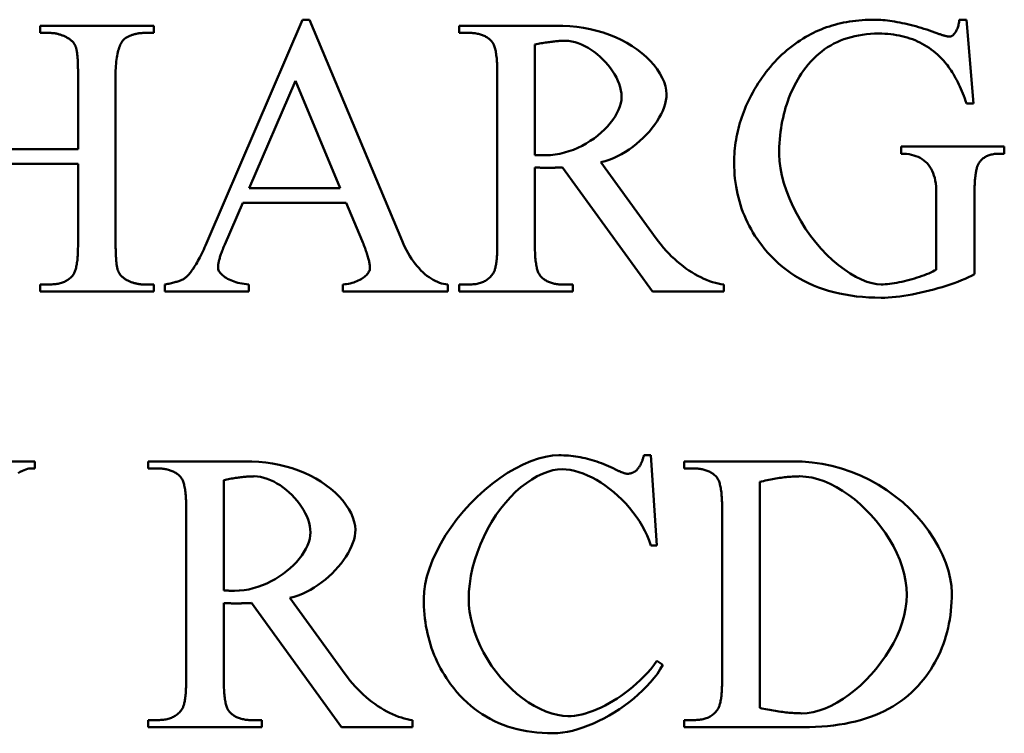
# Model space of a CAD drawing. Header units: millimetres. Extents: x 163 to 2699, y 224 to 730.
# Tile 55 of 168: x 209.92 to 215.48, y 479.04 to 483.07. Entities that reach past the tile are written whole.
import ezdxf

# ---------------------------------------------------------------- set-up
doc = ezdxf.new("R2010")
doc.units = ezdxf.units.MM
doc.layers.add('可見 (ISO)', color=7, linetype='Continuous', lineweight=50)

msp = doc.modelspace()

# ---------------------------------------------------------------- linework, layer by layer
at = {"layer": '可見 (ISO)'}
for p, q in [((210.0395, 483.0352), (210.6804, 483.0352)), ((210.0395, 482.9948), (210.0395, 483.0352)), ((210.6804, 483.0352), (210.6804, 482.9948)), ((210.9905, 481.8354), (211.5199, 483.0695)), ((211.5199, 483.0695), (211.5591, 483.0695)), ((211.5591, 483.0695), (212.0811, 481.822)), ((212.4034, 483.0352), (212.9488, 483.0352)), ((212.4034, 482.9948), (212.4034, 483.0352)), ((215.2233, 483.0695), (215.2637, 483.0695)), ((215.2637, 483.0695), (215.303, 482.5965)), ((210.0922, 482.9948), (210.0395, 482.9948)), ((210.6804, 482.9948), (210.6277, 482.9948)), ((212.4598, 482.9948), (212.4034, 482.9948)), ((212.8299, 482.9298), (212.8299, 482.306)), ((210.2539, 482.3391), (210.2539, 482.7693)), ((210.4659, 482.7693), (210.4659, 481.8011)), ((212.6179, 481.8011), (212.6179, 482.7693)), ((211.4794, 482.7251), (211.2184, 482.1185)), ((211.7319, 482.1185), (211.4794, 482.7251)), ((215.303, 482.5965), (215.2637, 482.5965)), ((209.5566, 482.3391), (210.2539, 482.3391)), ((214.8961, 482.3538), (215.477, 482.3538)), ((214.8961, 482.3134), (214.8961, 482.3538)), ((215.477, 482.3134), (215.4488, 482.3134)), ((215.477, 482.3538), (215.477, 482.3134)), ((210.2539, 482.257), (209.5566, 482.257)), ((210.2539, 481.8011), (210.2539, 482.257)), ((213.2025, 482.2656), (213.5137, 481.8354)), ((212.8299, 482.2362), (212.8299, 481.8011)), ((213.4941, 481.5352), (212.9856, 482.2362)), ((211.2184, 482.1185), (211.7319, 482.1185)), ((215.0934, 481.659), (215.0934, 482.0928)), ((215.3091, 482.0928), (215.3091, 481.6332)), ((211.1829, 482.0364), (211.0811, 481.8011)), ((211.7662, 482.0364), (211.1829, 482.0364)), ((211.8557, 481.822), (211.7662, 482.0364)), ((210.0395, 481.5756), (210.0922, 481.5756)), ((210.0395, 481.5352), (210.0395, 481.5756)), ((210.6804, 481.5352), (210.0395, 481.5352)), ((210.6277, 481.5756), (210.6804, 481.5756)), ((210.6804, 481.5756), (210.6804, 481.5352)), ((210.7441, 481.5352), (210.7441, 481.5756)), ((211.2172, 481.5352), (210.7441, 481.5352)), ((211.2172, 481.5756), (211.2172, 481.5352)), ((211.7466, 481.5352), (211.7466, 481.5756)), ((212.3385, 481.5352), (211.7466, 481.5352)), ((212.3385, 481.5756), (212.3385, 481.5352)), ((212.4034, 481.5756), (212.4598, 481.5756)), ((212.4034, 481.5352), (212.4034, 481.5756)), ((213.0444, 481.5352), (212.4034, 481.5352)), ((212.9856, 481.5756), (213.0444, 481.5756)), ((213.0444, 481.5756), (213.0444, 481.5352)), ((213.8949, 481.5352), (213.4941, 481.5352)), ((213.8949, 481.5756), (213.8949, 481.5352)), ((213.4445, 480.6121), (213.4838, 480.6121)), ((213.4838, 480.6121), (213.5181, 480.1023)), ((209.4862, 480.5778), (210.0107, 480.5778)), ((210.0107, 480.5374), (209.9813, 480.5374)), ((210.0107, 480.5778), (210.0107, 480.5374)), ((210.6492, 480.5778), (211.1945, 480.5778)), ((210.6492, 480.5374), (210.6492, 480.5778)), ((210.7056, 480.5374), (210.6492, 480.5374)), ((213.6713, 480.5778), (214.2816, 480.5778)), ((213.6713, 480.5374), (213.6713, 480.5778)), ((213.7276, 480.5374), (213.6713, 480.5374)), ((211.0757, 480.4724), (211.0757, 479.8486)), ((214.0977, 480.4614), (214.0977, 479.1869)), ((210.8637, 479.3437), (210.8637, 480.3119)), ((213.8857, 479.3437), (213.8857, 480.3119)), ((213.5181, 480.1023), (213.4838, 480.1023)), ((211.4482, 479.8082), (211.7595, 479.3781)), ((211.0757, 479.7788), (211.0757, 479.3437)), ((211.7399, 479.0778), (211.2313, 479.7788)), ((213.5181, 479.4516), (213.5524, 479.4295)), ((210.6492, 479.1183), (210.7056, 479.1183)), ((210.6492, 479.0778), (210.6492, 479.1183)), ((211.2313, 479.1183), (211.2901, 479.1183)), ((211.2901, 479.1183), (211.2901, 479.0778)), ((212.1406, 479.1183), (212.1406, 479.0778)), ((213.6713, 479.1183), (213.7276, 479.1183)), ((213.6713, 479.0778), (213.6713, 479.1183)), ((211.2901, 479.0778), (210.6492, 479.0778)), ((212.1406, 479.0778), (211.7399, 479.0778)), ((214.3416, 479.0778), (213.6713, 479.0778))]:
    msp.add_line(p, q, dxfattribs=at)
at = {"layer": '可見 (ISO)', "flags": 128}
for points in [[(212.9488, 483.0352), (212.9885, 483.0345), (213.0278, 483.0322), (213.0667, 483.0283), (213.105, 483.0229), (213.1426, 483.0157), (213.1795, 483.0069), (213.2155, 482.9965), (213.2505, 482.9844), (213.2844, 482.9708), (213.317, 482.9556), (213.3483, 482.9389), (213.3781, 482.9208), (213.4063, 482.9015), (213.4328, 482.881), (213.4574, 482.8595), (213.48, 482.8371), (213.5005, 482.8139), (213.5187, 482.7903), (213.5346, 482.7663), (213.5479, 482.7421), (213.5584, 482.7181), (213.5662, 482.6944), (213.5709, 482.6714), (213.5726, 482.6492)], [(214.3581, 482.9727), (214.372, 482.9806), (214.3861, 482.9882), (214.4004, 482.9954), (214.4149, 483.0023), (214.4296, 483.0088), (214.4445, 483.015), (214.4596, 483.0209), (214.4749, 483.0265), (214.4905, 483.0317), (214.5062, 483.0366), (214.5221, 483.0411), (214.5383, 483.0453), (214.5546, 483.0492), (214.5711, 483.0527), (214.5879, 483.0559), (214.6048, 483.0588), (214.622, 483.0613), (214.6394, 483.0635), (214.6569, 483.0653), (214.6747, 483.0668), (214.6927, 483.068), (214.7108, 483.0688), (214.7292, 483.0693), (214.7478, 483.0695)], [(214.7478, 483.0695), (214.7583, 483.0694), (214.7694, 483.069), (214.7809, 483.0683), (214.7929, 483.0673), (214.8053, 483.0661), (214.8181, 483.0646), (214.8312, 483.0628), (214.8448, 483.0608), (214.8586, 483.0586), (214.8727, 483.0561), (214.8871, 483.0533), (214.9018, 483.0504), (214.9166, 483.0471), (214.9316, 483.0437), (214.9468, 483.04), (214.9621, 483.0361), (214.9776, 483.032), (214.993, 483.0276), (215.0086, 483.0231), (215.0241, 483.0183), (215.0397, 483.0133), (215.0552, 483.0082), (215.0707, 483.0028), (215.086, 482.9972)], [(215.1694, 482.9739), (215.172, 482.9741), (215.1747, 482.9747), (215.1775, 482.9757), (215.1804, 482.9771), (215.1832, 482.9788), (215.1861, 482.9809), (215.1889, 482.9834), (215.1918, 482.9862), (215.1946, 482.9893), (215.1974, 482.9927), (215.2001, 482.9965), (215.2028, 483.0006), (215.2053, 483.0049), (215.2078, 483.0096), (215.2101, 483.0145), (215.2123, 483.0197), (215.2144, 483.0251), (215.2163, 483.0308), (215.218, 483.0367), (215.2195, 483.0429), (215.2208, 483.0492), (215.2219, 483.0558), (215.2227, 483.0626), (215.2233, 483.0695)], [(210.1927, 482.9678), (210.1888, 482.97), (210.1849, 482.9721), (210.1809, 482.9741), (210.1769, 482.976), (210.1729, 482.9779), (210.1689, 482.9796), (210.1649, 482.9812), (210.1608, 482.9828), (210.1567, 482.9842), (210.1526, 482.9856), (210.1484, 482.9868), (210.1443, 482.988), (210.1401, 482.9891), (210.1358, 482.9901), (210.1316, 482.991), (210.1273, 482.9918), (210.123, 482.9925), (210.1187, 482.9931), (210.1143, 482.9936), (210.1099, 482.994), (210.1055, 482.9943), (210.1011, 482.9946), (210.0967, 482.9947), (210.0922, 482.9948)], [(210.6277, 482.9948), (210.6232, 482.9947), (210.6188, 482.9946), (210.6143, 482.9943), (210.6099, 482.994), (210.6056, 482.9936), (210.6012, 482.9931), (210.5969, 482.9926), (210.5926, 482.9919), (210.5883, 482.9911), (210.5841, 482.9903), (210.5798, 482.9893), (210.5756, 482.9883), (210.5715, 482.9872), (210.5673, 482.986), (210.5632, 482.9847), (210.5591, 482.9833), (210.555, 482.9818), (210.551, 482.9803), (210.5469, 482.9786), (210.543, 482.9769), (210.539, 482.975), (210.535, 482.9731), (210.5311, 482.9711), (210.5272, 482.969)], [(212.5873, 482.9457), (212.5836, 482.9497), (212.5798, 482.9536), (212.5759, 482.9572), (212.5718, 482.9607), (212.5676, 482.964), (212.5632, 482.9672), (212.5587, 482.9702), (212.554, 482.973), (212.5492, 482.9756), (212.5443, 482.9781), (212.5392, 482.9804), (212.534, 482.9825), (212.5286, 482.9845), (212.5231, 482.9862), (212.5174, 482.9879), (212.5116, 482.9893), (212.5056, 482.9906), (212.4995, 482.9917), (212.4932, 482.9926), (212.4869, 482.9934), (212.4803, 482.994), (212.4736, 482.9944), (212.4668, 482.9947), (212.4598, 482.9948)], [(214.0493, 482.6418), (214.0588, 482.6596), (214.0687, 482.6771), (214.0788, 482.6942), (214.0892, 482.7109), (214.0999, 482.7273), (214.1109, 482.7434), (214.1221, 482.7591), (214.1337, 482.7744), (214.1456, 482.7894), (214.1577, 482.8041), (214.1701, 482.8184), (214.1829, 482.8324), (214.1959, 482.846), (214.2092, 482.8593), (214.2228, 482.8722), (214.2366, 482.8847), (214.2508, 482.8969), (214.2653, 482.9088), (214.28, 482.9203), (214.2951, 482.9315), (214.3104, 482.9423), (214.326, 482.9528), (214.3419, 482.9629), (214.3581, 482.9727)], [(214.7686, 482.9911), (214.745, 482.9907), (214.7218, 482.9895), (214.6991, 482.9875), (214.6769, 482.9848), (214.6551, 482.9812), (214.6338, 482.9769), (214.613, 482.9718), (214.5927, 482.9659), (214.5729, 482.9592), (214.5535, 482.9517), (214.5346, 482.9435), (214.5162, 482.9344), (214.4983, 482.9246), (214.4808, 482.9139), (214.4638, 482.9025), (214.4473, 482.8903), (214.4313, 482.8773), (214.4157, 482.8635), (214.4006, 482.849), (214.386, 482.8336), (214.3719, 482.8175), (214.3582, 482.8006), (214.3451, 482.7829), (214.3324, 482.7644)], [(215.1118, 482.8624), (215.1005, 482.8729), (215.089, 482.883), (215.0772, 482.8926), (215.0651, 482.9017), (215.0528, 482.9104), (215.0402, 482.9187), (215.0274, 482.9265), (215.0143, 482.9339), (215.0009, 482.9408), (214.9873, 482.9473), (214.9734, 482.9533), (214.9592, 482.9589), (214.9448, 482.964), (214.9301, 482.9687), (214.9151, 482.973), (214.8999, 482.9768), (214.8844, 482.9801), (214.8687, 482.983), (214.8527, 482.9855), (214.8364, 482.9875), (214.8198, 482.9891), (214.803, 482.9902), (214.786, 482.9909), (214.7686, 482.9911)], [(215.086, 482.9972), (215.0912, 482.9953), (215.0962, 482.9935), (215.101, 482.9917), (215.1057, 482.9901), (215.1103, 482.9885), (215.1147, 482.987), (215.119, 482.9856), (215.1231, 482.9843), (215.1271, 482.983), (215.1309, 482.9818), (215.1346, 482.9807), (215.1381, 482.9797), (215.1415, 482.9788), (215.1448, 482.978), (215.1479, 482.9772), (215.1509, 482.9765), (215.1537, 482.9759), (215.1564, 482.9754), (215.1589, 482.9749), (215.1613, 482.9746), (215.1635, 482.9743), (215.1656, 482.9741), (215.1676, 482.974), (215.1694, 482.9739)], [(210.2392, 482.9212), (210.2383, 482.9235), (210.2372, 482.9257), (210.2361, 482.9278), (210.2349, 482.93), (210.2336, 482.9321), (210.2322, 482.9342), (210.2307, 482.9363), (210.2292, 482.9384), (210.2275, 482.9404), (210.2258, 482.9424), (210.224, 482.9444), (210.2221, 482.9463), (210.2201, 482.9483), (210.218, 482.9502), (210.2159, 482.9521), (210.2136, 482.9539), (210.2113, 482.9557), (210.2089, 482.9575), (210.2064, 482.9593), (210.2038, 482.9611), (210.2012, 482.9628), (210.1984, 482.9645), (210.1956, 482.9661), (210.1927, 482.9678)], [(210.2539, 482.7693), (210.2539, 482.7787), (210.2538, 482.7879), (210.2537, 482.7968), (210.2535, 482.8055), (210.2533, 482.8139), (210.253, 482.822), (210.2527, 482.8298), (210.2523, 482.8373), (210.2519, 482.8446), (210.2514, 482.8516), (210.2509, 482.8584), (210.2503, 482.8648), (210.2496, 482.871), (210.2489, 482.877), (210.2482, 482.8826), (210.2474, 482.888), (210.2466, 482.8931), (210.2457, 482.8979), (210.2447, 482.9025), (210.2437, 482.9068), (210.2427, 482.9108), (210.2416, 482.9146), (210.2404, 482.918), (210.2392, 482.9212)], [(210.5272, 482.969), (210.5228, 482.9666), (210.5186, 482.9636), (210.5144, 482.96), (210.5103, 482.9559), (210.5064, 482.9513), (210.5027, 482.9461), (210.499, 482.9404), (210.4955, 482.9341), (210.4922, 482.9274), (210.4891, 482.9201), (210.4861, 482.9123), (210.4833, 482.9041), (210.4806, 482.8953), (210.4782, 482.8861), (210.476, 482.8764), (210.4739, 482.8663), (210.4721, 482.8556), (210.4705, 482.8446), (210.4692, 482.8331), (210.468, 482.8212), (210.4671, 482.8088), (210.4665, 482.796), (210.4661, 482.7828), (210.4659, 482.7693)], [(212.6179, 482.7693), (212.6179, 482.7809), (212.6177, 482.7922), (212.6174, 482.8031), (212.6171, 482.8137), (212.6166, 482.8238), (212.616, 482.8336), (212.6153, 482.843), (212.6145, 482.8521), (212.6136, 482.8607), (212.6126, 482.869), (212.6115, 482.8769), (212.6103, 482.8845), (212.6089, 482.8916), (212.6075, 482.8984), (212.6059, 482.9048), (212.6043, 482.9109), (212.6025, 482.9165), (212.6007, 482.9218), (212.5987, 482.9268), (212.5966, 482.9313), (212.5945, 482.9355), (212.5922, 482.9393), (212.5898, 482.9427), (212.5873, 482.9457)], [(213.0015, 482.9506), (212.9961, 482.9506), (212.9906, 482.9505), (212.9849, 482.9503), (212.979, 482.9501), (212.973, 482.9497), (212.9669, 482.9493), (212.9606, 482.9489), (212.9541, 482.9483), (212.9475, 482.9477), (212.9407, 482.947), (212.9338, 482.9463), (212.9267, 482.9454), (212.9195, 482.9445), (212.9121, 482.9435), (212.9046, 482.9425), (212.8969, 482.9414), (212.8891, 482.9402), (212.8811, 482.9389), (212.8729, 482.9376), (212.8646, 482.9362), (212.8562, 482.9347), (212.8476, 482.9331), (212.8388, 482.9315), (212.8299, 482.9298)], [(213.3189, 482.6345), (213.318, 482.6522), (213.3154, 482.6703), (213.3111, 482.6885), (213.3053, 482.7068), (213.2981, 482.7251), (213.2895, 482.7433), (213.2796, 482.7613), (213.2685, 482.7791), (213.2563, 482.7964), (213.2431, 482.8133), (213.2289, 482.8297), (213.214, 482.8454), (213.1982, 482.8604), (213.1819, 482.8745), (213.1649, 482.8878), (213.1475, 482.9), (213.1297, 482.9111), (213.1116, 482.921), (213.0932, 482.9297), (213.0748, 482.937), (213.0563, 482.9428), (213.0379, 482.9471), (213.0196, 482.9497), (213.0015, 482.9506)], [(215.2637, 482.5965), (215.2588, 482.611), (215.2537, 482.6253), (215.2485, 482.6392), (215.2432, 482.6529), (215.2377, 482.6662), (215.2322, 482.6793), (215.2265, 482.692), (215.2207, 482.7044), (215.2148, 482.7166), (215.2088, 482.7284), (215.2026, 482.74), (215.1963, 482.7512), (215.19, 482.7621), (215.1834, 482.7727), (215.1768, 482.7831), (215.1701, 482.7931), (215.1632, 482.8028), (215.1562, 482.8122), (215.1491, 482.8213), (215.1419, 482.8302), (215.1345, 482.8387), (215.1271, 482.8469), (215.1195, 482.8548), (215.1118, 482.8624)], [(214.3324, 482.7644), (214.3222, 482.7483), (214.3124, 482.732), (214.3031, 482.7154), (214.2942, 482.6986), (214.2857, 482.6815), (214.2777, 482.6642), (214.2701, 482.6466), (214.2629, 482.6287), (214.2562, 482.6106), (214.2499, 482.5923), (214.244, 482.5737), (214.2386, 482.5548), (214.2336, 482.5357), (214.2291, 482.5163), (214.225, 482.4967), (214.2213, 482.4768), (214.218, 482.4566), (214.2152, 482.4362), (214.2128, 482.4156), (214.2108, 482.3947), (214.2093, 482.3735), (214.2082, 482.3521), (214.2076, 482.3304), (214.2074, 482.3085)], [(213.5726, 482.6492), (213.5716, 482.6315), (213.5689, 482.6133), (213.5645, 482.5946), (213.5583, 482.5756), (213.5507, 482.5562), (213.5415, 482.5367), (213.5308, 482.517), (213.5188, 482.4974), (213.5056, 482.4779), (213.4911, 482.4586), (213.4754, 482.4396), (213.4588, 482.4211), (213.4411, 482.403), (213.4225, 482.3855), (213.403, 482.3687), (213.3828, 482.3528), (213.3619, 482.3377), (213.3404, 482.3236), (213.3184, 482.3106), (213.2958, 482.2988), (213.2729, 482.2883), (213.2497, 482.2792), (213.2261, 482.2716), (213.2025, 482.2656)], [(213.9537, 482.2619), (213.9539, 482.2784), (213.9544, 482.2949), (213.9552, 482.3113), (213.9563, 482.3276), (213.9578, 482.3439), (213.9597, 482.3601), (213.9618, 482.3763), (213.9643, 482.3924), (213.9671, 482.4084), (213.9703, 482.4244), (213.9738, 482.4403), (213.9776, 482.4561), (213.9817, 482.472), (213.9862, 482.4877), (213.991, 482.5034), (213.9962, 482.519), (214.0017, 482.5345), (214.0075, 482.5501), (214.0136, 482.5655), (214.0201, 482.5809), (214.0269, 482.5962), (214.034, 482.6115), (214.0415, 482.6267), (214.0493, 482.6418)], [(212.8912, 482.3048), (212.9177, 482.3058), (212.9441, 482.3085), (212.9704, 482.3131), (212.9965, 482.3193), (213.0222, 482.327), (213.0475, 482.3361), (213.0722, 482.3467), (213.0963, 482.3584), (213.1197, 482.3713), (213.1423, 482.3852), (213.1639, 482.4001), (213.1845, 482.4159), (213.2041, 482.4323), (213.2224, 482.4495), (213.2395, 482.4671), (213.2551, 482.4853), (213.2693, 482.5037), (213.2819, 482.5225), (213.2928, 482.5413), (213.3019, 482.5603), (213.3092, 482.5791), (213.3145, 482.5978), (213.3178, 482.6163), (213.3189, 482.6345)], [(214.2074, 482.3085), (214.2091, 482.2714), (214.2141, 482.2319), (214.2224, 482.1906), (214.2337, 482.148), (214.2479, 482.1046), (214.2649, 482.0608), (214.2845, 482.0171), (214.3065, 481.9738), (214.3306, 481.9314), (214.3568, 481.8902), (214.3847, 481.8505), (214.4142, 481.8126), (214.4449, 481.7768), (214.4766, 481.7434), (214.5091, 481.7126), (214.542, 481.6845), (214.5751, 481.6594), (214.608, 481.6374), (214.6405, 481.6187), (214.6721, 481.6032), (214.7026, 481.5911), (214.7315, 481.5825), (214.7586, 481.5774), (214.7834, 481.5756)], [(215.0934, 482.0928), (215.093, 482.1113), (215.092, 482.129), (215.0902, 482.1457), (215.0876, 482.1616), (215.0844, 482.1766), (215.0804, 482.1908), (215.0757, 482.2042), (215.0703, 482.2168), (215.0641, 482.2286), (215.0573, 482.2395), (215.0498, 482.2497), (215.0415, 482.2592), (215.0327, 482.2678), (215.0231, 482.2757), (215.0129, 482.2828), (215.0021, 482.2892), (214.9907, 482.2949), (214.9788, 482.2998), (214.9662, 482.3039), (214.9531, 482.3073), (214.9396, 482.31), (214.9255, 482.3119), (214.911, 482.313), (214.8961, 482.3134)], [(215.4488, 482.3134), (215.4417, 482.3133), (215.4349, 482.313), (215.4282, 482.3125), (215.4217, 482.3118), (215.4154, 482.3109), (215.4093, 482.3098), (215.4033, 482.3085), (215.3976, 482.307), (215.392, 482.3053), (215.3867, 482.3034), (215.3815, 482.3013), (215.3765, 482.299), (215.3717, 482.2965), (215.3671, 482.2938), (215.3626, 482.2909), (215.3584, 482.2878), (215.3543, 482.2845), (215.3504, 482.281), (215.3468, 482.2773), (215.3433, 482.2734), (215.34, 482.2693), (215.3368, 482.265), (215.3339, 482.2605), (215.3311, 482.2558)], [(212.8299, 482.306), (212.8326, 482.306), (212.8353, 482.306), (212.8381, 482.306), (212.841, 482.3059), (212.8439, 482.3059), (212.8469, 482.3058), (212.8499, 482.3058), (212.8529, 482.3057), (212.8559, 482.3056), (212.8589, 482.3056), (212.8618, 482.3055), (212.8647, 482.3054), (212.8675, 482.3053), (212.8703, 482.3053), (212.873, 482.3052), (212.8756, 482.3051), (212.8781, 482.3051), (212.8804, 482.305), (212.8826, 482.3049), (212.8847, 482.3049), (212.8866, 482.3049), (212.8883, 482.3048), (212.8899, 482.3048), (212.8912, 482.3048)], [(214.1228, 481.7791), (214.109, 481.7966), (214.0958, 481.8144), (214.0832, 481.8324), (214.0711, 481.8507), (214.0597, 481.8691), (214.0488, 481.8878), (214.0385, 481.9067), (214.0289, 481.9259), (214.0198, 481.9452), (214.0112, 481.9648), (214.0033, 481.9845), (213.996, 482.0046), (213.9892, 482.0248), (213.9831, 482.0452), (213.9775, 482.0659), (213.9725, 482.0868), (213.9681, 482.1079), (213.9643, 482.1293), (213.961, 482.1508), (213.9584, 482.1726), (213.9563, 482.1946), (213.9549, 482.2168), (213.954, 482.2392), (213.9537, 482.2619)], [(215.3311, 482.2558), (215.3293, 482.2522), (215.3276, 482.2483), (215.326, 482.2441), (215.3244, 482.2397), (215.3229, 482.235), (215.3215, 482.23), (215.3202, 482.2247), (215.3189, 482.2192), (215.3177, 482.2133), (215.3166, 482.2072), (215.3156, 482.2009), (215.3146, 482.1942), (215.3137, 482.1873), (215.3129, 482.1801), (215.3122, 482.1726), (215.3115, 482.1648), (215.311, 482.1568), (215.3105, 482.1485), (215.31, 482.1399), (215.3097, 482.131), (215.3094, 482.1219), (215.3092, 482.1125), (215.3091, 482.1028), (215.3091, 482.0928)], [(212.8949, 482.2337), (212.8929, 482.2337), (212.8908, 482.2337), (212.8886, 482.2338), (212.8861, 482.2338), (212.8836, 482.2339), (212.8809, 482.2339), (212.8782, 482.234), (212.8753, 482.2341), (212.8724, 482.2342), (212.8694, 482.2343), (212.8664, 482.2344), (212.8633, 482.2345), (212.8602, 482.2346), (212.8572, 482.2347), (212.8541, 482.2349), (212.8511, 482.235), (212.8481, 482.2351), (212.8452, 482.2353), (212.8424, 482.2354), (212.8397, 482.2356), (212.837, 482.2357), (212.8345, 482.2359), (212.8321, 482.236), (212.8299, 482.2362)], [(212.9856, 482.2362), (212.9809, 482.236), (212.9763, 482.2358), (212.9718, 482.2356), (212.9674, 482.2354), (212.963, 482.2353), (212.9587, 482.2351), (212.9546, 482.235), (212.9504, 482.2348), (212.9464, 482.2347), (212.9424, 482.2346), (212.9385, 482.2344), (212.9347, 482.2343), (212.931, 482.2342), (212.9273, 482.2341), (212.9237, 482.2341), (212.9202, 482.234), (212.9168, 482.2339), (212.9134, 482.2339), (212.9101, 482.2338), (212.9069, 482.2338), (212.9038, 482.2338), (212.9007, 482.2337), (212.8978, 482.2337), (212.8949, 482.2337)], [(210.8655, 481.6185), (210.8702, 481.6232), (210.8749, 481.6283), (210.8797, 481.6337), (210.8846, 481.6395), (210.8895, 481.6457), (210.8944, 481.6523), (210.8994, 481.6593), (210.9044, 481.6666), (210.9095, 481.6743), (210.9146, 481.6824), (210.9197, 481.6909), (210.9249, 481.6997), (210.9301, 481.7089), (210.9354, 481.7185), (210.9407, 481.7285), (210.9461, 481.7389), (210.9515, 481.7496), (210.9569, 481.7608), (210.9624, 481.7723), (210.9679, 481.7841), (210.9735, 481.7964), (210.9791, 481.809), (210.9848, 481.822), (210.9905, 481.8354)], [(211.8998, 481.6675), (211.8997, 481.6717), (211.8995, 481.6761), (211.8991, 481.6807), (211.8985, 481.6855), (211.8979, 481.6904), (211.897, 481.6956), (211.896, 481.7009), (211.8949, 481.7065), (211.8936, 481.7122), (211.8921, 481.7182), (211.8905, 481.7243), (211.8887, 481.7307), (211.8868, 481.7372), (211.8848, 481.7439), (211.8825, 481.7508), (211.8802, 481.758), (211.8776, 481.7653), (211.875, 481.7728), (211.8721, 481.7805), (211.8691, 481.7884), (211.866, 481.7965), (211.8627, 481.8048), (211.8593, 481.8133), (211.8557, 481.822)], [(212.0811, 481.822), (212.0892, 481.8034), (212.0976, 481.7856), (212.1064, 481.7683), (212.1155, 481.7518), (212.125, 481.7359), (212.1348, 481.7207), (212.1449, 481.7062), (212.1552, 481.6925), (212.1658, 481.6794), (212.1766, 481.667), (212.1876, 481.6554), (212.1988, 481.6446), (212.2101, 481.6345), (212.2216, 481.6251), (212.2332, 481.6165), (212.2448, 481.6087), (212.2565, 481.6017), (212.2683, 481.5955), (212.2801, 481.5901), (212.2919, 481.5855), (212.3036, 481.5818), (212.3153, 481.5789), (212.327, 481.5768), (212.3385, 481.5756)], [(213.5137, 481.8354), (213.5273, 481.8172), (213.5413, 481.7994), (213.5557, 481.7823), (213.5705, 481.7656), (213.5856, 481.7496), (213.601, 481.7342), (213.6168, 481.7194), (213.6327, 481.7052), (213.6489, 481.6916), (213.6652, 481.6787), (213.6817, 481.6665), (213.6983, 481.655), (213.715, 481.6442), (213.7318, 481.634), (213.7485, 481.6247), (213.7653, 481.616), (213.782, 481.6082), (213.7986, 481.6011), (213.8151, 481.5948), (213.8315, 481.5893), (213.8477, 481.5846), (213.8637, 481.5807), (213.8794, 481.5778), (213.8949, 481.5756)], [(210.2258, 481.6296), (210.2281, 481.6327), (210.2303, 481.6362), (210.2324, 481.64), (210.2344, 481.6442), (210.2363, 481.6487), (210.2381, 481.6536), (210.2398, 481.6588), (210.2414, 481.6644), (210.2429, 481.6703), (210.2443, 481.6766), (210.2457, 481.6832), (210.2469, 481.6902), (210.248, 481.6975), (210.249, 481.7052), (210.25, 481.7132), (210.2508, 481.7216), (210.2515, 481.7303), (210.2522, 481.7394), (210.2527, 481.7488), (210.2532, 481.7586), (210.2535, 481.7687), (210.2537, 481.7792), (210.2539, 481.79), (210.2539, 481.8011)], [(210.4659, 481.8011), (210.466, 481.7918), (210.4661, 481.7827), (210.4662, 481.7738), (210.4664, 481.7653), (210.4666, 481.757), (210.4669, 481.749), (210.4672, 481.7412), (210.4676, 481.7337), (210.468, 481.7265), (210.4685, 481.7196), (210.469, 481.7129), (210.4696, 481.7065), (210.4703, 481.7003), (210.471, 481.6944), (210.4717, 481.6888), (210.4725, 481.6835), (210.4733, 481.6784), (210.4742, 481.6736), (210.4752, 481.6691), (210.4762, 481.6648), (210.4772, 481.6608), (210.4783, 481.6571), (210.4795, 481.6536), (210.4807, 481.6504)], [(211.0811, 481.8011), (211.078, 481.7938), (211.0751, 481.7867), (211.0722, 481.7798), (211.0695, 481.773), (211.067, 481.7663), (211.0645, 481.7598), (211.0622, 481.7535), (211.06, 481.7473), (211.058, 481.7413), (211.0561, 481.7355), (211.0543, 481.7298), (211.0527, 481.7242), (211.0511, 481.7188), (211.0497, 481.7136), (211.0485, 481.7085), (211.0474, 481.7036), (211.0464, 481.6989), (211.0455, 481.6943), (211.0448, 481.6898), (211.0442, 481.6856), (211.0438, 481.6814), (211.0434, 481.6775), (211.0432, 481.6736), (211.0432, 481.67)], [(212.5946, 481.6381), (212.5965, 481.6412), (212.5983, 481.6445), (212.6001, 481.6482), (212.6017, 481.6522), (212.6033, 481.6565), (212.6048, 481.6612), (212.6062, 481.6662), (212.6076, 481.6715), (212.6088, 481.6771), (212.61, 481.6831), (212.6111, 481.6894), (212.6121, 481.696), (212.613, 481.703), (212.6139, 481.7103), (212.6146, 481.7179), (212.6153, 481.7258), (212.6159, 481.7341), (212.6165, 481.7427), (212.6169, 481.7516), (212.6173, 481.7609), (212.6175, 481.7704), (212.6177, 481.7803), (212.6179, 481.7906), (212.6179, 481.8011)], [(212.8299, 481.8011), (212.83, 481.7895), (212.8301, 481.7782), (212.8304, 481.7673), (212.8308, 481.7567), (212.8313, 481.7466), (212.8318, 481.7368), (212.8325, 481.7274), (212.8333, 481.7183), (212.8342, 481.7097), (212.8352, 481.7014), (212.8364, 481.6935), (212.8376, 481.6859), (212.8389, 481.6788), (212.8403, 481.672), (212.8419, 481.6656), (212.8435, 481.6595), (212.8453, 481.6538), (212.8472, 481.6486), (212.8491, 481.6436), (212.8512, 481.6391), (212.8534, 481.6349), (212.8557, 481.6311), (212.8581, 481.6277), (212.8606, 481.6247)], [(214.7834, 481.5009), (214.7475, 481.5014), (214.7123, 481.5028), (214.6779, 481.5052), (214.6442, 481.5086), (214.6112, 481.513), (214.5789, 481.5183), (214.5474, 481.5245), (214.5166, 481.5318), (214.4865, 481.54), (214.4572, 481.5492), (214.4286, 481.5593), (214.4007, 481.5704), (214.3735, 481.5825), (214.3471, 481.5955), (214.3214, 481.6095), (214.2964, 481.6245), (214.2722, 481.6405), (214.2487, 481.6574), (214.2259, 481.6752), (214.2038, 481.6941), (214.1825, 481.7139), (214.1619, 481.7346), (214.142, 481.7564), (214.1228, 481.7791)], [(210.4807, 481.6504), (210.4816, 481.6481), (210.4827, 481.6458), (210.4838, 481.6435), (210.485, 481.6412), (210.4863, 481.639), (210.4876, 481.6368), (210.4891, 481.6347), (210.4906, 481.6325), (210.4922, 481.6305), (210.4939, 481.6284), (210.4957, 481.6264), (210.4975, 481.6243), (210.4994, 481.6224), (210.5014, 481.6204), (210.5035, 481.6185), (210.5057, 481.6166), (210.508, 481.6148), (210.5103, 481.6129), (210.5127, 481.6111), (210.5152, 481.6094), (210.5178, 481.6076), (210.5204, 481.6059), (210.5232, 481.6042), (210.526, 481.6026)], [(211.0432, 481.67), (211.0435, 481.6656), (211.0445, 481.6611), (211.0462, 481.6564), (211.0486, 481.6516), (211.0516, 481.6467), (211.0552, 481.6418), (211.0594, 481.6369), (211.0643, 481.6319), (211.0698, 481.627), (211.0759, 481.6221), (211.0825, 481.6174), (211.0897, 481.6127), (211.0975, 481.6082), (211.1058, 481.6038), (211.1147, 481.5997), (211.1241, 481.5957), (211.1341, 481.5921), (211.1445, 481.5887), (211.1554, 481.5856), (211.1668, 481.5828), (211.1787, 481.5804), (211.1911, 481.5784), (211.2039, 481.5768), (211.2172, 481.5756)], [(211.7466, 481.5756), (211.7576, 481.5765), (211.7684, 481.5778), (211.7789, 481.5795), (211.789, 481.5816), (211.7988, 481.5841), (211.8083, 481.5869), (211.8174, 481.59), (211.8261, 481.5935), (211.8344, 481.5972), (211.8423, 481.6011), (211.8497, 481.6053), (211.8567, 481.6096), (211.8633, 481.6142), (211.8693, 481.6188), (211.8749, 481.6236), (211.8799, 481.6285), (211.8845, 481.6334), (211.8884, 481.6384), (211.8918, 481.6433), (211.8946, 481.6483), (211.8969, 481.6532), (211.8985, 481.6581), (211.8994, 481.6629), (211.8998, 481.6675)], [(214.7834, 481.5756), (214.7941, 481.5758), (214.8056, 481.5765), (214.8176, 481.5775), (214.8302, 481.5789), (214.8433, 481.5807), (214.8568, 481.5828), (214.8706, 481.5852), (214.8847, 481.588), (214.899, 481.591), (214.9135, 481.5943), (214.928, 481.5979), (214.9425, 481.6017), (214.957, 481.6057), (214.9713, 481.6099), (214.9855, 481.6143), (214.9994, 481.6188), (215.013, 481.6235), (215.0262, 481.6284), (215.0389, 481.6333), (215.0511, 481.6383), (215.0627, 481.6434), (215.0737, 481.6486), (215.0839, 481.6538), (215.0934, 481.659)], [(210.0922, 481.5756), (210.0997, 481.5757), (210.1071, 481.576), (210.1144, 481.5765), (210.1214, 481.5771), (210.1283, 481.578), (210.135, 481.579), (210.1415, 481.5802), (210.1479, 481.5816), (210.154, 481.5832), (210.16, 481.585), (210.1659, 481.587), (210.1715, 481.5891), (210.177, 481.5915), (210.1823, 481.594), (210.1874, 481.5967), (210.1924, 481.5996), (210.1972, 481.6027), (210.2018, 481.606), (210.2062, 481.6094), (210.2105, 481.6131), (210.2146, 481.6169), (210.2185, 481.6209), (210.2222, 481.6252), (210.2258, 481.6296)], [(210.526, 481.6026), (210.53, 481.6004), (210.534, 481.5983), (210.538, 481.5963), (210.5421, 481.5944), (210.5462, 481.5925), (210.5503, 481.5908), (210.5544, 481.5892), (210.5585, 481.5876), (210.5627, 481.5862), (210.5669, 481.5848), (210.5711, 481.5835), (210.5753, 481.5824), (210.5796, 481.5813), (210.5838, 481.5803), (210.5881, 481.5794), (210.5924, 481.5786), (210.5968, 481.5779), (210.6011, 481.5773), (210.6055, 481.5768), (210.6099, 481.5764), (210.6143, 481.5761), (210.6188, 481.5758), (210.6232, 481.5757), (210.6277, 481.5756)], [(210.7441, 481.5756), (210.7519, 481.5771), (210.7594, 481.5786), (210.7667, 481.5801), (210.7737, 481.5816), (210.7805, 481.5832), (210.7871, 481.5848), (210.7934, 481.5864), (210.7996, 481.588), (210.8054, 481.5897), (210.8111, 481.5914), (210.8165, 481.5932), (210.8217, 481.5949), (210.8266, 481.5967), (210.8313, 481.5986), (210.8358, 481.6004), (210.84, 481.6023), (210.844, 481.6042), (210.8478, 481.6062), (210.8513, 481.6082), (210.8546, 481.6102), (210.8577, 481.6122), (210.8605, 481.6143), (210.8631, 481.6164), (210.8655, 481.6185)], [(212.4598, 481.5756), (212.4676, 481.5757), (212.4752, 481.5761), (212.4826, 481.5766), (212.4898, 481.5774), (212.4968, 481.5783), (212.5036, 481.5795), (212.5103, 481.581), (212.5167, 481.5826), (212.523, 481.5844), (212.5291, 481.5865), (212.535, 481.5888), (212.5407, 481.5913), (212.5462, 481.594), (212.5516, 481.5969), (212.5567, 481.6), (212.5617, 481.6034), (212.5664, 481.607), (212.571, 481.6108), (212.5754, 481.6148), (212.5796, 481.619), (212.5837, 481.6235), (212.5875, 481.6282), (212.5912, 481.633), (212.5946, 481.6381)], [(212.8606, 481.6247), (212.8641, 481.6207), (212.8678, 481.6168), (212.8716, 481.6132), (212.8756, 481.6097), (212.8797, 481.6064), (212.884, 481.6032), (212.8884, 481.6002), (212.893, 481.5974), (212.8977, 481.5948), (212.9025, 481.5923), (212.9075, 481.59), (212.9126, 481.5879), (212.9179, 481.5859), (212.9233, 481.5841), (212.9289, 481.5825), (212.9346, 481.5811), (212.9405, 481.5798), (212.9465, 481.5787), (212.9526, 481.5778), (212.9589, 481.577), (212.9654, 481.5764), (212.972, 481.576), (212.9787, 481.5757), (212.9856, 481.5756)], [(215.3091, 481.6332), (215.2925, 481.6247), (215.2748, 481.6162), (215.2561, 481.6078), (215.2364, 481.5996), (215.2158, 481.5915), (215.1944, 481.5836), (215.1723, 481.5759), (215.1496, 481.5684), (215.1265, 481.5612), (215.1029, 481.5543), (215.079, 481.5476), (215.055, 481.5413), (215.0307, 481.5354), (215.0065, 481.5298), (214.9823, 481.5247), (214.9583, 481.5199), (214.9346, 481.5157), (214.9112, 481.5119), (214.8882, 481.5086), (214.8658, 481.5059), (214.844, 481.5038), (214.8229, 481.5022), (214.8027, 481.5012), (214.7834, 481.5009)], [(212.2031, 479.8045), (212.2052, 479.8434), (212.2114, 479.8849), (212.2215, 479.9285), (212.2355, 479.9736), (212.2532, 480.0199), (212.2745, 480.0668), (212.299, 480.1139), (212.3268, 480.1608), (212.3575, 480.207), (212.3908, 480.2522), (212.4266, 480.2961), (212.4646, 480.3382), (212.5045, 480.3782), (212.5459, 480.4159), (212.5885, 480.451), (212.6321, 480.4832), (212.6762, 480.5122), (212.7204, 480.5379), (212.7644, 480.5601), (212.8077, 480.5785), (212.8499, 480.5931), (212.8906, 480.6036), (212.9292, 480.61), (212.9654, 480.6121)], [(212.9654, 480.6121), (212.9788, 480.612), (212.9923, 480.6116), (213.0058, 480.6109), (213.0192, 480.6099), (213.0326, 480.6087), (213.046, 480.6071), (213.0594, 480.6053), (213.0728, 480.6033), (213.0862, 480.6009), (213.0995, 480.5983), (213.1129, 480.5954), (213.1262, 480.5922), (213.1395, 480.5888), (213.1528, 480.585), (213.1661, 480.581), (213.1794, 480.5767), (213.1927, 480.5722), (213.206, 480.5673), (213.2192, 480.5622), (213.2324, 480.5568), (213.2456, 480.5511), (213.2589, 480.5452), (213.272, 480.539), (213.2852, 480.5325)], [(213.4041, 480.5288), (213.4064, 480.5314), (213.4087, 480.5341), (213.4109, 480.5368), (213.4131, 480.5396), (213.4152, 480.5425), (213.4172, 480.5455), (213.4192, 480.5485), (213.4211, 480.5517), (213.423, 480.5549), (213.4248, 480.5582), (213.4266, 480.5615), (213.4283, 480.5649), (213.43, 480.5685), (213.4316, 480.572), (213.4331, 480.5757), (213.4346, 480.5794), (213.436, 480.5833), (213.4374, 480.5872), (213.4387, 480.5911), (213.44, 480.5952), (213.4412, 480.5993), (213.4424, 480.6035), (213.4435, 480.6078), (213.4445, 480.6121)], [(209.9813, 480.5374), (209.9758, 480.5368), (209.9687, 480.5352), (209.9603, 480.5326), (209.9506, 480.5289), (209.9399, 480.5243), (209.9283, 480.5186), (209.9159, 480.512)], [(210.833, 480.4884), (210.8294, 480.4924), (210.8256, 480.4962), (210.8216, 480.4998), (210.8176, 480.5033), (210.8133, 480.5066), (210.809, 480.5098), (210.8045, 480.5128), (210.7998, 480.5156), (210.795, 480.5182), (210.79, 480.5207), (210.785, 480.523), (210.7797, 480.5251), (210.7743, 480.5271), (210.7688, 480.5289), (210.7631, 480.5305), (210.7573, 480.5319), (210.7513, 480.5332), (210.7452, 480.5343), (210.739, 480.5352), (210.7326, 480.536), (210.7261, 480.5366), (210.7194, 480.537), (210.7125, 480.5373), (210.7056, 480.5374)], [(211.1945, 480.5778), (211.2342, 480.5771), (211.2736, 480.5748), (211.3124, 480.571), (211.3507, 480.5655), (211.3884, 480.5584), (211.4253, 480.5496), (211.4613, 480.5391), (211.4962, 480.5271), (211.5301, 480.5134), (211.5628, 480.4982), (211.594, 480.4815), (211.6238, 480.4635), (211.6521, 480.4441), (211.6785, 480.4236), (211.7031, 480.4021), (211.7258, 480.3797), (211.7463, 480.3565), (211.7645, 480.3329), (211.7803, 480.3089), (211.7936, 480.2848), (211.8042, 480.2607), (211.8119, 480.237), (211.8167, 480.214), (211.8183, 480.1918)], [(212.9838, 480.5337), (212.9581, 480.5321), (212.9309, 480.5273), (212.9025, 480.5193), (212.873, 480.5081), (212.843, 480.4937), (212.8125, 480.4761), (212.7819, 480.4555), (212.7515, 480.4318), (212.7215, 480.4053), (212.6922, 480.3761), (212.6637, 480.3442), (212.6363, 480.31), (212.6103, 480.2735), (212.5857, 480.235), (212.5628, 480.1947), (212.5417, 480.1529), (212.5227, 480.1099), (212.5058, 480.0659), (212.4912, 480.0214), (212.4791, 479.9765), (212.4695, 479.9318), (212.4625, 479.8875), (212.4582, 479.8441), (212.4568, 479.8021)], [(213.4838, 480.1023), (213.4742, 480.1308), (213.4629, 480.159), (213.4499, 480.1867), (213.4352, 480.2138), (213.4191, 480.2405), (213.4017, 480.2664), (213.383, 480.2916), (213.3631, 480.316), (213.3422, 480.3395), (213.3205, 480.3621), (213.2979, 480.3836), (213.2747, 480.4039), (213.2508, 480.4231), (213.2266, 480.4411), (213.202, 480.4576), (213.1771, 480.4728), (213.1522, 480.4864), (213.1272, 480.4985), (213.1023, 480.5089), (213.0777, 480.5177), (213.0534, 480.5246), (213.0296, 480.5296), (213.0063, 480.5327), (212.9838, 480.5337)], [(213.2852, 480.5325), (213.2891, 480.5305), (213.2928, 480.5286), (213.2964, 480.5267), (213.3, 480.525), (213.3035, 480.5233), (213.3068, 480.5217), (213.3101, 480.5203), (213.3133, 480.5189), (213.3164, 480.5175), (213.3194, 480.5163), (213.3223, 480.5151), (213.3251, 480.5141), (213.3278, 480.5131), (213.3304, 480.5122), (213.3329, 480.5114), (213.3353, 480.5107), (213.3377, 480.51), (213.3399, 480.5095), (213.3421, 480.509), (213.3441, 480.5086), (213.3461, 480.5083), (213.3479, 480.5081), (213.3497, 480.508), (213.3514, 480.508)], [(213.8551, 480.4884), (213.8514, 480.4924), (213.8476, 480.4962), (213.8437, 480.4998), (213.8396, 480.5033), (213.8354, 480.5066), (213.831, 480.5098), (213.8265, 480.5128), (213.8219, 480.5156), (213.8171, 480.5182), (213.8121, 480.5207), (213.807, 480.523), (213.8018, 480.5251), (213.7964, 480.5271), (213.7909, 480.5289), (213.7852, 480.5305), (213.7794, 480.5319), (213.7734, 480.5332), (213.7673, 480.5343), (213.7611, 480.5352), (213.7547, 480.536), (213.7481, 480.5366), (213.7414, 480.537), (213.7346, 480.5373), (213.7276, 480.5374)], [(214.2816, 480.5778), (214.3376, 480.5762), (214.3937, 480.5713), (214.4497, 480.5632), (214.5051, 480.5517), (214.5598, 480.5368), (214.6136, 480.5188), (214.6663, 480.4975), (214.7175, 480.473), (214.7671, 480.4456), (214.8148, 480.4153), (214.8605, 480.3823), (214.9039, 480.3468), (214.9449, 480.3091), (214.9832, 480.2693), (215.0187, 480.2278), (215.0511, 480.1848), (215.0803, 480.1408), (215.1061, 480.096), (215.1284, 480.0508), (215.147, 480.0057), (215.1617, 479.9611), (215.1724, 479.9175), (215.1789, 479.8753), (215.1811, 479.8352)], [(210.8637, 480.3119), (210.8636, 480.3235), (210.8634, 480.3348), (210.8632, 480.3457), (210.8628, 480.3563), (210.8623, 480.3664), (210.8617, 480.3762), (210.8611, 480.3856), (210.8603, 480.3947), (210.8593, 480.4033), (210.8583, 480.4116), (210.8572, 480.4195), (210.856, 480.4271), (210.8547, 480.4342), (210.8532, 480.441), (210.8517, 480.4475), (210.85, 480.4535), (210.8483, 480.4592), (210.8464, 480.4645), (210.8445, 480.4694), (210.8424, 480.4739), (210.8402, 480.4781), (210.8379, 480.4819), (210.8355, 480.4853), (210.833, 480.4884)], [(211.2472, 480.4933), (211.2418, 480.4932), (211.2363, 480.4931), (211.2306, 480.4929), (211.2248, 480.4927), (211.2188, 480.4924), (211.2126, 480.492), (211.2063, 480.4915), (211.1999, 480.4909), (211.1932, 480.4903), (211.1865, 480.4896), (211.1796, 480.4889), (211.1725, 480.488), (211.1653, 480.4871), (211.1579, 480.4862), (211.1503, 480.4851), (211.1427, 480.484), (211.1348, 480.4828), (211.1268, 480.4815), (211.1187, 480.4802), (211.1104, 480.4788), (211.1019, 480.4773), (211.0933, 480.4757), (211.0846, 480.4741), (211.0757, 480.4724)], [(211.5646, 480.1771), (211.5637, 480.1949), (211.5611, 480.2129), (211.5569, 480.2311), (211.5511, 480.2494), (211.5438, 480.2677), (211.5352, 480.2859), (211.5253, 480.3039), (211.5142, 480.3217), (211.502, 480.339), (211.4888, 480.356), (211.4747, 480.3723), (211.4597, 480.388), (211.444, 480.403), (211.4276, 480.4171), (211.4107, 480.4304), (211.3933, 480.4426), (211.3754, 480.4537), (211.3573, 480.4637), (211.339, 480.4723), (211.3205, 480.4796), (211.302, 480.4854), (211.2836, 480.4897), (211.2653, 480.4924), (211.2472, 480.4933)], [(213.3514, 480.508), (213.3539, 480.508), (213.3564, 480.5081), (213.3589, 480.5083), (213.3614, 480.5085), (213.3638, 480.5089), (213.3662, 480.5093), (213.3685, 480.5097), (213.3709, 480.5103), (213.3732, 480.5109), (213.3754, 480.5116), (213.3777, 480.5123), (213.3799, 480.5132), (213.3821, 480.5141), (213.3842, 480.515), (213.3864, 480.5161), (213.3884, 480.5172), (213.3905, 480.5184), (213.3925, 480.5197), (213.3945, 480.521), (213.3965, 480.5224), (213.3984, 480.5239), (213.4004, 480.5255), (213.4022, 480.5271), (213.4041, 480.5288)], [(213.8857, 480.3119), (213.8857, 480.3234), (213.8855, 480.3346), (213.8852, 480.3455), (213.8849, 480.3559), (213.8844, 480.366), (213.8838, 480.3758), (213.8831, 480.3851), (213.8823, 480.3941), (213.8814, 480.4028), (213.8804, 480.411), (213.8793, 480.4189), (213.8781, 480.4265), (213.8767, 480.4336), (213.8753, 480.4404), (213.8738, 480.4469), (213.8721, 480.453), (213.8703, 480.4587), (213.8685, 480.464), (213.8665, 480.469), (213.8644, 480.4736), (213.8623, 480.4778), (213.86, 480.4817), (213.8576, 480.4852), (213.8551, 480.4884)], [(214.3244, 480.4933), (214.3161, 480.4932), (214.3077, 480.493), (214.2992, 480.4928), (214.2906, 480.4924), (214.2819, 480.4919), (214.273, 480.4913), (214.2641, 480.4905), (214.2551, 480.4897), (214.246, 480.4888), (214.2368, 480.4877), (214.2275, 480.4866), (214.2181, 480.4853), (214.2086, 480.4839), (214.199, 480.4824), (214.1894, 480.4808), (214.1796, 480.4791), (214.1697, 480.4773), (214.1597, 480.4753), (214.1496, 480.4733), (214.1394, 480.4711), (214.1291, 480.4689), (214.1188, 480.4665), (214.1083, 480.464), (214.0977, 480.4614)], [(214.9274, 479.8254), (214.9257, 479.8643), (214.9206, 479.9036), (214.9123, 479.9431), (214.9011, 479.9825), (214.8871, 480.0217), (214.8704, 480.0605), (214.8513, 480.0988), (214.8299, 480.1363), (214.8064, 480.1729), (214.781, 480.2085), (214.7539, 480.2427), (214.7252, 480.2756), (214.6951, 480.3068), (214.6638, 480.3362), (214.6315, 480.3637), (214.5984, 480.389), (214.5646, 480.412), (214.5303, 480.4325), (214.4957, 480.4503), (214.461, 480.4653), (214.4264, 480.4773), (214.3919, 480.486), (214.3579, 480.4914), (214.3244, 480.4933)], [(211.1369, 479.8474), (211.1634, 479.8484), (211.1899, 479.8512), (211.2162, 479.8557), (211.2422, 479.8619), (211.2679, 479.8696), (211.2932, 479.8788), (211.3179, 479.8893), (211.3421, 479.901), (211.3654, 479.9139), (211.388, 479.9279), (211.4097, 479.9427), (211.4303, 479.9585), (211.4498, 479.975), (211.4682, 479.9921), (211.4852, 480.0098), (211.5009, 480.0279), (211.515, 480.0464), (211.5276, 480.0651), (211.5385, 480.0839), (211.5477, 480.1029), (211.555, 480.1217), (211.5603, 480.1405), (211.5635, 480.1589), (211.5646, 480.1771)], [(211.8183, 480.1918), (211.8174, 480.1742), (211.8147, 480.1559), (211.8102, 480.1373), (211.8041, 480.1182), (211.7964, 480.0988), (211.7872, 480.0793), (211.7766, 480.0597), (211.7646, 480.04), (211.7513, 480.0205), (211.7368, 480.0013), (211.7212, 479.9823), (211.7045, 479.9637), (211.6868, 479.9456), (211.6682, 479.9281), (211.6488, 479.9114), (211.6286, 479.8954), (211.6077, 479.8803), (211.5862, 479.8662), (211.5641, 479.8533), (211.5416, 479.8415), (211.5187, 479.831), (211.4954, 479.8219), (211.4719, 479.8142), (211.4482, 479.8082)], [(211.0757, 479.8486), (211.0783, 479.8486), (211.0811, 479.8486), (211.0839, 479.8486), (211.0868, 479.8486), (211.0897, 479.8485), (211.0927, 479.8485), (211.0956, 479.8484), (211.0986, 479.8483), (211.1016, 479.8483), (211.1046, 479.8482), (211.1075, 479.8481), (211.1104, 479.848), (211.1133, 479.848), (211.1161, 479.8479), (211.1187, 479.8478), (211.1213, 479.8477), (211.1238, 479.8477), (211.1262, 479.8476), (211.1284, 479.8476), (211.1304, 479.8475), (211.1324, 479.8475), (211.1341, 479.8474), (211.1356, 479.8474), (211.1369, 479.8474)], [(214.333, 479.1562), (214.3654, 479.1581), (214.3985, 479.1635), (214.4321, 479.1723), (214.466, 479.1844), (214.5, 479.1994), (214.5339, 479.2174), (214.5677, 479.238), (214.601, 479.2611), (214.6336, 479.2865), (214.6655, 479.3141), (214.6965, 479.3437), (214.7263, 479.375), (214.7547, 479.4079), (214.7816, 479.4423), (214.8069, 479.4779), (214.8302, 479.5146), (214.8515, 479.5522), (214.8705, 479.5905), (214.8871, 479.6294), (214.9011, 479.6686), (214.9124, 479.7079), (214.9206, 479.7473), (214.9257, 479.7865), (214.9274, 479.8254)], [(215.1811, 479.8352), (215.1807, 479.8093), (215.1797, 479.7838), (215.1781, 479.7586), (215.1758, 479.7338), (215.1728, 479.7094), (215.1692, 479.6853), (215.1649, 479.6615), (215.16, 479.6381), (215.1543, 479.6151), (215.1481, 479.5924), (215.1412, 479.5701), (215.1336, 479.5481), (215.1253, 479.5265), (215.1164, 479.5052), (215.1069, 479.4843), (215.0966, 479.4637), (215.0858, 479.4435), (215.0742, 479.4236), (215.062, 479.4041), (215.0492, 479.385), (215.0356, 479.3662), (215.0215, 479.3477), (215.0066, 479.3296), (214.9911, 479.3119)], [(211.1406, 479.7763), (211.1387, 479.7763), (211.1366, 479.7764), (211.1343, 479.7764), (211.1319, 479.7764), (211.1293, 479.7765), (211.1267, 479.7766), (211.1239, 479.7766), (211.1211, 479.7767), (211.1181, 479.7768), (211.1151, 479.7769), (211.1121, 479.777), (211.1091, 479.7771), (211.106, 479.7772), (211.1029, 479.7773), (211.0999, 479.7775), (211.0969, 479.7776), (211.0939, 479.7777), (211.091, 479.7779), (211.0882, 479.778), (211.0854, 479.7782), (211.0828, 479.7783), (211.0803, 479.7785), (211.0779, 479.7786), (211.0757, 479.7788)], [(211.2313, 479.7788), (211.2266, 479.7786), (211.2221, 479.7784), (211.2176, 479.7782), (211.2131, 479.778), (211.2088, 479.7779), (211.2045, 479.7777), (211.2003, 479.7776), (211.1962, 479.7774), (211.1921, 479.7773), (211.1882, 479.7772), (211.1843, 479.7771), (211.1804, 479.777), (211.1767, 479.7769), (211.173, 479.7768), (211.1695, 479.7767), (211.1659, 479.7766), (211.1625, 479.7766), (211.1592, 479.7765), (211.1559, 479.7764), (211.1527, 479.7764), (211.1495, 479.7764), (211.1465, 479.7764), (211.1435, 479.7763), (211.1406, 479.7763)], [(212.3551, 479.3205), (212.3427, 479.3377), (212.3308, 479.3553), (212.3195, 479.3731), (212.3086, 479.3911), (212.2984, 479.4094), (212.2886, 479.4279), (212.2794, 479.4467), (212.2707, 479.4657), (212.2625, 479.485), (212.2548, 479.5046), (212.2477, 479.5244), (212.2411, 479.5444), (212.235, 479.5647), (212.2295, 479.5853), (212.2245, 479.6061), (212.22, 479.6271), (212.216, 479.6484), (212.2126, 479.67), (212.2097, 479.6918), (212.2073, 479.7138), (212.2055, 479.7361), (212.2042, 479.7587), (212.2034, 479.7815), (212.2031, 479.8045)], [(212.4568, 479.8021), (212.4582, 479.7672), (212.4622, 479.7308), (212.4689, 479.6932), (212.4783, 479.6547), (212.4903, 479.6158), (212.5048, 479.5767), (212.5217, 479.5377), (212.5409, 479.4993), (212.5624, 479.4616), (212.5859, 479.425), (212.6113, 479.3897), (212.6385, 479.356), (212.6672, 479.324), (212.6973, 479.2941), (212.7285, 479.2663), (212.7606, 479.241), (212.7933, 479.2181), (212.8265, 479.198), (212.8596, 479.1807), (212.8926, 479.1663), (212.9251, 479.155), (212.9566, 479.1469), (212.9869, 479.142), (213.0156, 479.1403)], [(213.5524, 479.4295), (213.5373, 479.4046), (213.5205, 479.38), (213.5019, 479.3556), (213.4817, 479.3316), (213.46, 479.308), (213.4371, 479.2849), (213.4128, 479.2625), (213.3875, 479.2407), (213.3612, 479.2196), (213.3341, 479.1994), (213.3062, 479.18), (213.2777, 479.1616), (213.2487, 479.1443), (213.2194, 479.128), (213.1898, 479.113), (213.16, 479.0992), (213.1303, 479.0867), (213.1007, 479.0757), (213.0713, 479.0662), (213.0423, 479.0582), (213.0138, 479.0519), (212.9858, 479.0473), (212.9586, 479.0445), (212.9323, 479.0435)], [(213.0156, 479.1403), (213.0342, 479.141), (213.0536, 479.1429), (213.0736, 479.146), (213.0942, 479.1504), (213.1153, 479.156), (213.1369, 479.1628), (213.1588, 479.1706), (213.181, 479.1796), (213.2035, 479.1897), (213.2261, 479.2008), (213.2488, 479.213), (213.2714, 479.2261), (213.2941, 479.2402), (213.3166, 479.2553), (213.3388, 479.2712), (213.3608, 479.2881), (213.3825, 479.3058), (213.4037, 479.3244), (213.4244, 479.3437), (213.4446, 479.3638), (213.4641, 479.3847), (213.4829, 479.4063), (213.5009, 479.4286), (213.5181, 479.4516)], [(211.7595, 479.3781), (211.773, 479.3598), (211.787, 479.3421), (211.8015, 479.3249), (211.8162, 479.3083), (211.8314, 479.2922), (211.8468, 479.2768), (211.8625, 479.262), (211.8785, 479.2478), (211.8946, 479.2342), (211.911, 479.2214), (211.9275, 479.2091), (211.9441, 479.1976), (211.9608, 479.1868), (211.9775, 479.1767), (211.9943, 479.1673), (212.011, 479.1586), (212.0277, 479.1508), (212.0444, 479.1437), (212.0609, 479.1374), (212.0772, 479.1319), (212.0934, 479.1272), (212.1094, 479.1234), (212.1252, 479.1204), (212.1406, 479.1183)], [(210.8404, 479.1808), (210.8423, 479.1838), (210.8441, 479.1871), (210.8458, 479.1908), (210.8475, 479.1948), (210.8491, 479.1991), (210.8506, 479.2038), (210.852, 479.2088), (210.8533, 479.2141), (210.8546, 479.2198), (210.8557, 479.2257), (210.8568, 479.232), (210.8578, 479.2387), (210.8588, 479.2456), (210.8596, 479.2529), (210.8604, 479.2605), (210.8611, 479.2684), (210.8617, 479.2767), (210.8622, 479.2853), (210.8626, 479.2942), (210.863, 479.3035), (210.8633, 479.313), (210.8635, 479.323), (210.8636, 479.3332), (210.8637, 479.3437)], [(211.0757, 479.3437), (211.0757, 479.3321), (211.0759, 479.3208), (211.0761, 479.3099), (211.0765, 479.2994), (211.077, 479.2892), (211.0776, 479.2794), (211.0783, 479.27), (211.0791, 479.261), (211.08, 479.2523), (211.081, 479.244), (211.0821, 479.2361), (211.0833, 479.2285), (211.0847, 479.2214), (211.0861, 479.2146), (211.0876, 479.2082), (211.0893, 479.2021), (211.091, 479.1965), (211.0929, 479.1912), (211.0949, 479.1863), (211.0969, 479.1817), (211.0991, 479.1775), (211.1014, 479.1737), (211.1038, 479.1703), (211.1063, 479.1673)], [(212.9323, 479.0435), (212.9015, 479.044), (212.8714, 479.0454), (212.8418, 479.0478), (212.8128, 479.0512), (212.7843, 479.0555), (212.7565, 479.0608), (212.7292, 479.0671), (212.7026, 479.0743), (212.6765, 479.0824), (212.651, 479.0916), (212.6261, 479.1017), (212.6017, 479.1127), (212.578, 479.1248), (212.5548, 479.1377), (212.5322, 479.1517), (212.5102, 479.1666), (212.4887, 479.1825), (212.4679, 479.1993), (212.4476, 479.2171), (212.428, 479.2358), (212.4089, 479.2555), (212.3904, 479.2762), (212.3724, 479.2979), (212.3551, 479.3205)], [(213.8612, 479.1795), (213.8632, 479.1828), (213.8651, 479.1863), (213.867, 479.1901), (213.8687, 479.1943), (213.8704, 479.1988), (213.8719, 479.2036), (213.8734, 479.2087), (213.8748, 479.2141), (213.8761, 479.2199), (213.8774, 479.2259), (213.8785, 479.2323), (213.8796, 479.239), (213.8806, 479.246), (213.8815, 479.2533), (213.8823, 479.2609), (213.883, 479.2689), (213.8836, 479.2771), (213.8842, 479.2857), (213.8847, 479.2946), (213.885, 479.3038), (213.8853, 479.3133), (213.8855, 479.3231), (213.8857, 479.3333), (213.8857, 479.3437)], [(214.9911, 479.3119), (214.973, 479.2928), (214.954, 479.2745), (214.9343, 479.257), (214.9138, 479.2404), (214.8926, 479.2245), (214.8706, 479.2095), (214.8477, 479.1953), (214.8242, 479.1818), (214.7998, 479.1692), (214.7747, 479.1575), (214.7488, 479.1465), (214.7221, 479.1363), (214.6947, 479.127), (214.6664, 479.1184), (214.6374, 479.1107), (214.6077, 479.1038), (214.5771, 479.0977), (214.5458, 479.0924), (214.5137, 479.088), (214.4808, 479.0843), (214.4472, 479.0815), (214.4128, 479.0794), (214.3776, 479.0782), (214.3416, 479.0778)], [(210.7056, 479.1183), (210.7133, 479.1184), (210.7209, 479.1187), (210.7283, 479.1192), (210.7355, 479.12), (210.7425, 479.121), (210.7494, 479.1222), (210.756, 479.1236), (210.7625, 479.1252), (210.7688, 479.127), (210.7748, 479.1291), (210.7807, 479.1314), (210.7865, 479.1339), (210.792, 479.1366), (210.7973, 479.1395), (210.8025, 479.1427), (210.8074, 479.146), (210.8122, 479.1496), (210.8168, 479.1534), (210.8212, 479.1574), (210.8254, 479.1617), (210.8294, 479.1661), (210.8333, 479.1708), (210.8369, 479.1757), (210.8404, 479.1808)], [(211.1063, 479.1673), (211.1099, 479.1633), (211.1135, 479.1594), (211.1174, 479.1558), (211.1214, 479.1523), (211.1255, 479.149), (211.1297, 479.1458), (211.1342, 479.1428), (211.1387, 479.14), (211.1434, 479.1374), (211.1483, 479.1349), (211.1533, 479.1326), (211.1584, 479.1305), (211.1637, 479.1285), (211.1691, 479.1268), (211.1747, 479.1251), (211.1804, 479.1237), (211.1862, 479.1224), (211.1922, 479.1213), (211.1984, 479.1204), (211.2047, 479.1196), (211.2111, 479.119), (211.2177, 479.1186), (211.2244, 479.1183), (211.2313, 479.1183)], [(213.7276, 479.1183), (213.7354, 479.1184), (213.743, 479.1187), (213.7504, 479.1192), (213.7576, 479.12), (213.7646, 479.1209), (213.7714, 479.1221), (213.778, 479.1235), (213.7844, 479.1251), (213.7906, 479.1269), (213.7967, 479.1289), (213.8025, 479.1311), (213.8082, 479.1336), (213.8137, 479.1362), (213.819, 479.1391), (213.824, 479.1422), (213.8289, 479.1455), (213.8336, 479.149), (213.8382, 479.1527), (213.8425, 479.1567), (213.8466, 479.1608), (213.8505, 479.1652), (213.8543, 479.1697), (213.8578, 479.1745), (213.8612, 479.1795)], [(214.0977, 479.1869), (214.1093, 479.1844), (214.1207, 479.182), (214.132, 479.1797), (214.1431, 479.1775), (214.154, 479.1754), (214.1648, 479.1735), (214.1755, 479.1716), (214.186, 479.1699), (214.1963, 479.1682), (214.2065, 479.1667), (214.2165, 479.1652), (214.2264, 479.1639), (214.2361, 479.1627), (214.2457, 479.1616), (214.2551, 479.1605), (214.2644, 479.1596), (214.2735, 479.1588), (214.2825, 479.1582), (214.2913, 479.1576), (214.2999, 479.1571), (214.3084, 479.1567), (214.3168, 479.1565), (214.325, 479.1563), (214.333, 479.1562)]]:
    msp.add_lwpolyline(points, dxfattribs=at)

doc.saveas('drawing.dxf')
